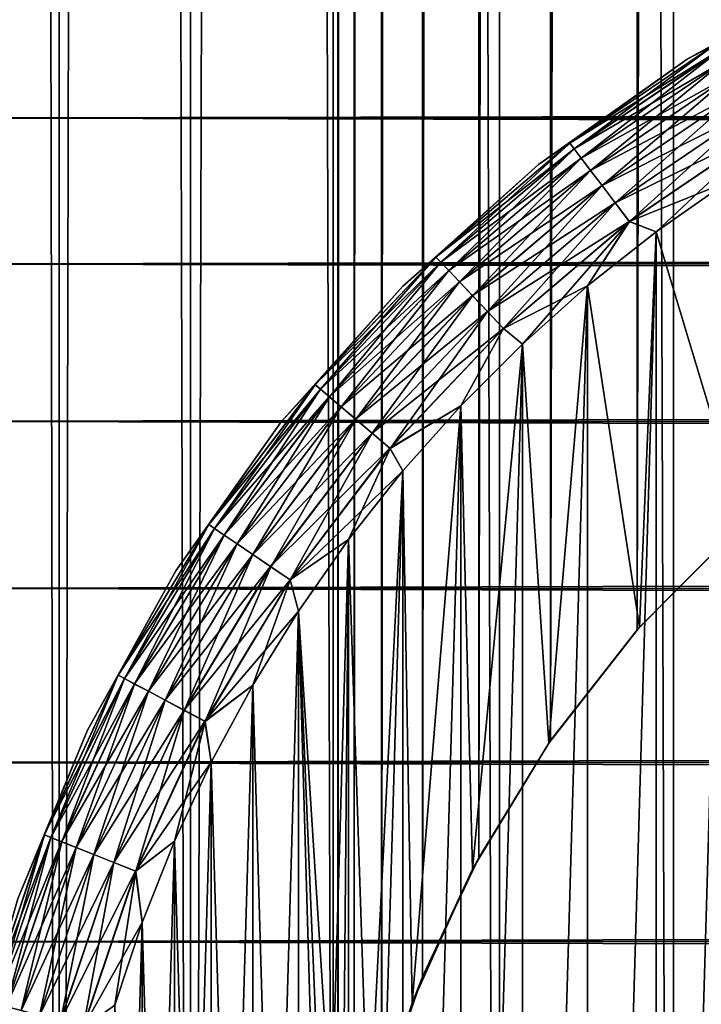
# Model space of a CAD drawing. Extents: x -265 to 265, y 0 to 427.
# Tile 39 of 256: x -262.26 to -256.8, y 23.45 to 31.32. Entities that reach past the tile are written whole.
import ezdxf

# ---------------------------------------------------------------- set-up
doc = ezdxf.new("R2010")
doc.units = 0
doc.header["$LTSCALE"] = 65.185185
for name, color, linetype in [('27', 7, 'CONTINUOUS'), ('35', 7, 'CONTINUOUS'), ('36', 7, 'CONTINUOUS'), ('43', 7, 'CONTINUOUS'), ('45', 7, 'CONTINUOUS'), ('46', 7, 'CONTINUOUS'), ('49', 7, 'CONTINUOUS'), ('53', 7, 'CONTINUOUS'), ('57', 7, 'CONTINUOUS')]:
    doc.layers.add(name, color=color, linetype=linetype)

msp = doc.modelspace()

# ---------------------------------------------------------------- linework, layer by layer
at = {"layer": '27', "color": 7, "linetype": 'CONTINUOUS'}
for points in [[(-263, 31.5922, 36.078), (-263, 30.5348, 37.0756), (263, 31.5922, 36.078), (-263, 31.5922, 36.078)], [(263, 31.5922, 36.078), (-263, 30.5348, 37.0756), (263, 30.5348, 37.0756), (263, 31.5922, 36.078)], [(-263, 30.5348, 17.9244), (-263, 31.5922, 18.922), (263, 30.5348, 17.9244), (-263, 30.5348, 17.9244)], [(263, 30.5348, 17.9244), (-263, 31.5922, 18.922), (263, 31.5922, 18.922), (263, 30.5348, 17.9244)], [(-263, 30.5348, 37.0756), (-263, 29.3689, 37.9436), (263, 30.5348, 37.0756), (-263, 30.5348, 37.0756)], [(263, 30.5348, 37.0756), (-263, 29.3689, 37.9436), (263, 29.3689, 37.9436), (263, 30.5348, 37.0756)], [(-263, 29.3689, 17.0564), (-263, 30.5348, 17.9244), (263, 29.3689, 17.0564), (-263, 29.3689, 17.0564)], [(263, 29.3689, 17.0564), (-263, 30.5348, 17.9244), (263, 30.5348, 17.9244), (263, 29.3689, 17.0564)], [(-263, 29.3689, 37.9436), (-263, 28.11, 38.6704), (263, 29.3689, 37.9436), (-263, 29.3689, 37.9436)], [(263, 29.3689, 37.9436), (-263, 28.11, 38.6704), (263, 28.11, 38.6704), (263, 29.3689, 37.9436)], [(-263, 28.11, 16.3296), (-263, 29.3689, 17.0564), (263, 28.11, 16.3296), (-263, 28.11, 16.3296)], [(263, 28.11, 16.3296), (-263, 29.3689, 17.0564), (263, 29.3689, 17.0564), (263, 28.11, 16.3296)], [(-263, 28.11, 38.6704), (-263, 26.7753, 39.2462), (263, 28.11, 38.6704), (-263, 28.11, 38.6704)], [(263, 28.11, 38.6704), (-263, 26.7753, 39.2462), (263, 26.7753, 39.2462), (263, 28.11, 38.6704)], [(-263, 26.7753, 15.7538), (-263, 28.11, 16.3296), (263, 26.7753, 15.7538), (-263, 26.7753, 15.7538)], [(263, 26.7753, 15.7538), (-263, 28.11, 16.3296), (263, 28.11, 16.3296), (263, 26.7753, 15.7538)], [(-263, 26.7753, 39.2462), (-263, 25.3827, 39.6631), (263, 26.7753, 39.2462), (-263, 26.7753, 39.2462)], [(263, 26.7753, 39.2462), (-263, 25.3827, 39.6631), (263, 25.3827, 39.6631), (263, 26.7753, 39.2462)], [(-263, 25.3827, 15.3369), (-263, 26.7753, 15.7538), (263, 25.3827, 15.3369), (-263, 25.3827, 15.3369)], [(263, 25.3827, 15.3369), (-263, 26.7753, 15.7538), (263, 26.7753, 15.7538), (263, 25.3827, 15.3369)], [(-263, 25.3827, 39.6631), (-263, 23.9512, 39.9155), (263, 25.3827, 39.6631), (-263, 25.3827, 39.6631)], [(263, 25.3827, 39.6631), (-263, 23.9512, 39.9155), (263, 23.9512, 39.9155), (263, 25.3827, 39.6631)], [(-263, 23.9512, 15.0845), (-263, 25.3827, 15.3369), (263, 23.9512, 15.0845), (-263, 23.9512, 15.0845)], [(263, 23.9512, 15.0845), (-263, 25.3827, 15.3369), (263, 25.3827, 15.3369), (263, 23.9512, 15.0845)], [(-263, 23.9512, 39.9155), (-263, 22.5, 40), (263, 23.9512, 39.9155), (-263, 23.9512, 39.9155)], [(263, 23.9512, 39.9155), (-263, 22.5, 40), (263, 22.5, 40), (263, 23.9512, 39.9155)], [(-263, 22.5, 15), (-263, 23.9512, 15.0845), (263, 22.5, 15), (-263, 22.5, 15)], [(263, 22.5, 15), (-263, 23.9512, 15.0845), (263, 23.9512, 15.0845), (263, 22.5, 15)]]:
    msp.add_3dface(points, dxfattribs=at)
at = {"layer": '35', "color": 7, "linetype": 'CONTINUOUS'}
for points in [[(-262.8529, 1, 7.7333), (-261.9414, 1, 9.0776), (-262.8529, 419, 7.7333), (-262.8529, 1, 7.7333)], [(-262.8529, 419, 7.7333), (-261.9414, 1, 9.0776), (-261.9414, 419, 9.0776), (-262.8529, 419, 7.7333)], [(-261.9414, 1, 9.0776), (-260.8899, 1, 10.3155), (-261.9414, 419, 9.0776), (-261.9414, 1, 9.0776)], [(-261.9414, 419, 9.0776), (-260.8899, 1, 10.3155), (-260.8899, 419, 10.3155), (-261.9414, 419, 9.0776)], [(-260.8899, 1, 10.3155), (-259.7108, 1, 11.4324), (-260.8899, 419, 10.3155), (-260.8899, 1, 10.3155)], [(-260.8899, 419, 10.3155), (-259.7108, 1, 11.4324), (-259.7108, 419, 11.4324), (-260.8899, 419, 10.3155)], [(-259.7108, 1, 11.4324), (-258.4178, 1, 12.4153), (-259.7108, 419, 11.4324), (-259.7108, 1, 11.4324)], [(-259.7108, 419, 11.4324), (-258.4178, 1, 12.4153), (-258.4178, 419, 12.4153), (-259.7108, 419, 11.4324)], [(-258.4178, 1, 12.4153), (-257.0261, 1, 13.2527), (-258.4178, 419, 12.4153), (-258.4178, 1, 12.4153)], [(-258.4178, 419, 12.4153), (-257.0261, 1, 13.2527), (-257.0261, 419, 13.2527), (-258.4178, 419, 12.4153)], [(-257.0261, 1, 13.2527), (-255.5521, 1, 13.9347), (-257.0261, 419, 13.2527), (-257.0261, 1, 13.2527)], [(-257.0261, 419, 13.2527), (-255.5521, 1, 13.9347), (-255.5521, 419, 13.9347), (-257.0261, 419, 13.2527)]]:
    msp.add_3dface(points, dxfattribs=at)
at = {"layer": '36', "color": 7, "linetype": 'CONTINUOUS'}
for points in [[(-261.9414, 1, -9.0776), (-262.8529, 1, -7.7333), (-261.9414, 419, -9.0776), (-261.9414, 1, -9.0776)], [(-261.9414, 419, -9.0776), (-262.8529, 1, -7.7333), (-262.8529, 419, -7.7333), (-261.9414, 419, -9.0776)], [(-260.8899, 1, -10.3155), (-261.9414, 1, -9.0776), (-260.8899, 419, -10.3155), (-260.8899, 1, -10.3155)], [(-260.8899, 419, -10.3155), (-261.9414, 1, -9.0776), (-261.9414, 419, -9.0776), (-260.8899, 419, -10.3155)], [(-260.8899, 1, -10.3155), (-260.8899, 419, -10.3155), (-259.75, 400, -11.399), (-260.8899, 1, -10.3155)], [(-260.8899, 1, -10.3155), (-259.75, 400, -11.399), (-259.75, 20, -11.399), (-260.8899, 1, -10.3155)], [(-259.75, 400, -11.399), (-259.7088, 399.1048, -11.4341), (-259.75, 20, -11.399), (-259.75, 400, -11.399)], [(-259.75, 20, -11.399), (-259.7088, 399.1048, -11.4341), (-259.7088, 20.8952, -11.4341), (-259.75, 20, -11.399)], [(-259.7088, 399.1048, -11.4341), (-259.5822, 398.199, -11.5404), (-259.7088, 20.8952, -11.4341), (-259.7088, 399.1048, -11.4341)], [(-259.7088, 20.8952, -11.4341), (-259.5822, 398.199, -11.5404), (-259.5822, 21.801, -11.5404), (-259.7088, 20.8952, -11.4341)], [(-259.5822, 398.199, -11.5404), (-259.3614, 397.275, -11.7202), (-259.5822, 21.801, -11.5404), (-259.5822, 398.199, -11.5404)], [(-259.5822, 21.801, -11.5404), (-259.3614, 397.275, -11.7202), (-259.3615, 22.725, -11.7202), (-259.5822, 21.801, -11.5404)], [(-259.3614, 397.275, -11.7202), (-259.0334, 396.3312, -11.9749), (-259.3615, 22.725, -11.7202), (-259.3614, 397.275, -11.7202)], [(-259.3615, 22.725, -11.7202), (-259.0334, 396.3312, -11.9749), (-259.0334, 23.6687, -11.9749), (-259.3615, 22.725, -11.7202)], [(-259.0334, 396.3312, -11.9749), (-258.5849, 395.3781, -12.3004), (-259.0334, 23.6687, -11.9749), (-259.0334, 396.3312, -11.9749)], [(-259.0334, 23.6687, -11.9749), (-258.5849, 395.3781, -12.3004), (-258.5849, 24.6219, -12.3004), (-259.0334, 23.6687, -11.9749)], [(-258.5849, 395.3781, -12.3004), (-258.0097, 394.4406, -12.6824), (-258.5849, 24.6219, -12.3004), (-258.5849, 395.3781, -12.3004)], [(-258.5849, 24.6219, -12.3004), (-258.0097, 394.4406, -12.6824), (-258.0097, 25.5594, -12.6824), (-258.5849, 24.6219, -12.3004)], [(-258.0097, 394.4406, -12.6824), (-257.3167, 393.5557, -13.0945), (-258.0097, 25.5594, -12.6824), (-258.0097, 394.4406, -12.6824)], [(-258.0097, 25.5594, -12.6824), (-257.3167, 393.5557, -13.0945), (-257.3167, 26.4443, -13.0945), (-258.0097, 25.5594, -12.6824)], [(-257.3167, 393.5557, -13.0945), (-256.5259, 392.756, -13.506), (-257.3167, 26.4443, -13.0945), (-257.3167, 393.5557, -13.0945)], [(-257.3167, 26.4443, -13.0945), (-256.5259, 392.756, -13.506), (-256.5259, 27.244, -13.506), (-257.3167, 26.4443, -13.0945)]]:
    msp.add_3dface(points, dxfattribs=at)
at = {"layer": '43', "color": 7, "linetype": 'CONTINUOUS'}
for points in [[(-257.3167, 26.4443, -13.0945), (-256.5259, 27.244, -13.506), (-257.298, 26.4654, -25), (-257.3167, 26.4443, -13.0945)], [(-257.298, 26.4654, -25), (-256.5259, 27.244, -13.506), (-256.4654, 27.298, -25), (-257.298, 26.4654, -25)], [(-258.0241, 25.5386, -25), (-257.3167, 26.4443, -13.0945), (-257.298, 26.4654, -25), (-258.0241, 25.5386, -25)], [(-258.0097, 25.5594, -12.6824), (-257.3167, 26.4443, -13.0945), (-258.0241, 25.5386, -25), (-258.0097, 25.5594, -12.6824)], [(-258.6332, 24.5311, -25), (-258.5849, 24.6219, -12.3004), (-258.0241, 25.5386, -25), (-258.6332, 24.5311, -25)], [(-258.5849, 24.6219, -12.3004), (-258.0097, 25.5594, -12.6824), (-258.0241, 25.5386, -25), (-258.5849, 24.6219, -12.3004)], [(-259.0334, 23.6687, -11.9749), (-258.5849, 24.6219, -12.3004), (-258.6332, 24.5311, -25), (-259.0334, 23.6687, -11.9749)], [(-259.1164, 23.4574, -25), (-259.0334, 23.6687, -11.9749), (-258.6332, 24.5311, -25), (-259.1164, 23.4574, -25)], [(-259.3615, 22.725, -11.7202), (-259.0334, 23.6687, -11.9749), (-259.1164, 23.4574, -25), (-259.3615, 22.725, -11.7202)], [(-259.4667, 22.3333, -25), (-259.3615, 22.725, -11.7202), (-259.1164, 23.4574, -25), (-259.4667, 22.3333, -25)]]:
    msp.add_3dface(points, dxfattribs=at)
at = {"layer": '45', "color": 7, "linetype": 'CONTINUOUS'}
for points in [[(-257.1659, 29.6255, -25), (-256.4654, 27.298, -25), (-256.5941, 30.0259, -25), (-257.1659, 29.6255, -25)], [(-257.7134, 29.1926, -25), (-257.298, 26.4654, -25), (-257.1659, 29.6255, -25), (-257.7134, 29.1926, -25)], [(-257.298, 26.4654, -25), (-256.4654, 27.298, -25), (-257.1659, 29.6255, -25), (-257.298, 26.4654, -25)], [(-258.2349, 28.7285, -25), (-258.0241, 25.5386, -25), (-257.7134, 29.1926, -25), (-258.2349, 28.7285, -25)], [(-258.0241, 25.5386, -25), (-257.298, 26.4654, -25), (-257.7134, 29.1926, -25), (-258.0241, 25.5386, -25)], [(-258.7285, 28.2349, -25), (-258.6332, 24.5311, -25), (-258.2349, 28.7285, -25), (-258.7285, 28.2349, -25)], [(-258.6332, 24.5311, -25), (-258.0241, 25.5386, -25), (-258.2349, 28.7285, -25), (-258.6332, 24.5311, -25)], [(-259.1925, 27.7135, -25), (-259.1164, 23.4574, -25), (-258.7285, 28.2349, -25), (-259.1925, 27.7135, -25)], [(-259.1164, 23.4574, -25), (-258.6332, 24.5311, -25), (-258.7285, 28.2349, -25), (-259.1164, 23.4574, -25)], [(-259.6255, 27.1659, -25), (-259.4667, 22.3333, -25), (-259.1925, 27.7135, -25), (-259.6255, 27.1659, -25)], [(-259.4667, 22.3333, -25), (-259.1164, 23.4574, -25), (-259.1925, 27.7135, -25), (-259.4667, 22.3333, -25)], [(-260.0258, 26.5941, -25), (-259.6789, 21.1752, -25), (-259.6255, 27.1659, -25), (-260.0258, 26.5941, -25)], [(-259.6789, 21.1752, -25), (-259.4667, 22.3333, -25), (-259.6255, 27.1659, -25), (-259.6789, 21.1752, -25)], [(-260.3923, 26, -25), (-260.0258, 13.4059, -25), (-260.0258, 26.5941, -25), (-260.3923, 26, -25)], [(-259.75, 20, -25), (-259.6789, 21.1752, -25), (-260.0258, 26.5941, -25), (-259.75, 20, -25)], [(-259.6255, 12.8341, -25), (-259.75, 20, -25), (-260.0258, 26.5941, -25), (-259.6255, 12.8341, -25)], [(-260.0258, 13.4059, -25), (-259.6255, 12.8341, -25), (-260.0258, 26.5941, -25), (-260.0258, 13.4059, -25)], [(-260.7236, 25.3856, -25), (-260.3923, 14, -25), (-260.3923, 26, -25), (-260.7236, 25.3856, -25)], [(-260.3923, 14, -25), (-260.0258, 13.4059, -25), (-260.3923, 26, -25), (-260.3923, 14, -25)], [(-261.0186, 24.753, -25), (-260.7236, 14.6144, -25), (-260.7236, 25.3856, -25), (-261.0186, 24.753, -25)], [(-260.7236, 14.6144, -25), (-260.3923, 14, -25), (-260.7236, 25.3856, -25), (-260.7236, 14.6144, -25)], [(-261.2763, 24.1043, -25), (-261.0186, 15.247, -25), (-261.0186, 24.753, -25), (-261.2763, 24.1043, -25)], [(-261.0186, 15.247, -25), (-260.7236, 14.6144, -25), (-261.0186, 24.753, -25), (-261.0186, 15.247, -25)], [(-261.4959, 23.4416, -25), (-261.2763, 15.8957, -25), (-261.2763, 24.1043, -25), (-261.4959, 23.4416, -25)], [(-261.2763, 15.8957, -25), (-261.0186, 15.247, -25), (-261.2763, 24.1043, -25), (-261.2763, 15.8957, -25)]]:
    msp.add_3dface(points, dxfattribs=at)
at = {"layer": '46', "color": 7, "linetype": 'CONTINUOUS'}
for points in [[(-257.1659, 29.6255, -75), (-256.5941, 30.0259, -75), (-257.1659, 10.3745, -75), (-257.1659, 29.6255, -75)], [(-257.1659, 10.3745, -75), (-256.5941, 30.0259, -75), (-256.5941, 9.9741, -75), (-257.1659, 10.3745, -75)], [(-257.7134, 29.1926, -75), (-257.1659, 29.6255, -75), (-257.7134, 10.8074, -75), (-257.7134, 29.1926, -75)], [(-257.7134, 10.8074, -75), (-257.1659, 29.6255, -75), (-257.1659, 10.3745, -75), (-257.7134, 10.8074, -75)], [(-258.2349, 28.7285, -75), (-257.7134, 29.1926, -75), (-258.2349, 11.2715, -75), (-258.2349, 28.7285, -75)], [(-258.2349, 11.2715, -75), (-257.7134, 29.1926, -75), (-257.7134, 10.8074, -75), (-258.2349, 11.2715, -75)], [(-258.7285, 28.2349, -75), (-258.2349, 28.7285, -75), (-258.7285, 11.7651, -75), (-258.7285, 28.2349, -75)], [(-258.7285, 11.7651, -75), (-258.2349, 28.7285, -75), (-258.2349, 11.2715, -75), (-258.7285, 11.7651, -75)], [(-259.1925, 27.7135, -75), (-258.7285, 28.2349, -75), (-259.1925, 12.2865, -75), (-259.1925, 27.7135, -75)], [(-259.1925, 12.2865, -75), (-258.7285, 28.2349, -75), (-258.7285, 11.7651, -75), (-259.1925, 12.2865, -75)], [(-259.6255, 27.1659, -75), (-259.1925, 27.7135, -75), (-259.6255, 12.8341, -75), (-259.6255, 27.1659, -75)], [(-259.6255, 12.8341, -75), (-259.1925, 27.7135, -75), (-259.1925, 12.2865, -75), (-259.6255, 12.8341, -75)], [(-260.0258, 26.5941, -75), (-259.6255, 27.1659, -75), (-260.0258, 13.4059, -75), (-260.0258, 26.5941, -75)], [(-260.0258, 13.4059, -75), (-259.6255, 27.1659, -75), (-259.6255, 12.8341, -75), (-260.0258, 13.4059, -75)], [(-260.3923, 26, -75), (-260.0258, 26.5941, -75), (-260.3923, 14, -75), (-260.3923, 26, -75)], [(-260.3923, 14, -75), (-260.0258, 26.5941, -75), (-260.0258, 13.4059, -75), (-260.3923, 14, -75)], [(-260.7236, 25.3856, -75), (-260.3923, 26, -75), (-260.7236, 14.6144, -75), (-260.7236, 25.3856, -75)], [(-260.7236, 14.6144, -75), (-260.3923, 26, -75), (-260.3923, 14, -75), (-260.7236, 14.6144, -75)], [(-261.0186, 24.753, -75), (-260.7236, 25.3856, -75), (-261.0186, 15.247, -75), (-261.0186, 24.753, -75)], [(-261.0186, 15.247, -75), (-260.7236, 25.3856, -75), (-260.7236, 14.6144, -75), (-261.0186, 15.247, -75)], [(-261.2763, 24.1043, -75), (-261.0186, 24.753, -75), (-261.2763, 15.8957, -75), (-261.2763, 24.1043, -75)], [(-261.2763, 15.8957, -75), (-261.0186, 24.753, -75), (-261.0186, 15.247, -75), (-261.2763, 15.8957, -75)], [(-261.4959, 23.4416, -75), (-261.2763, 24.1043, -75), (-261.4959, 16.5584, -75), (-261.4959, 23.4416, -75)], [(-261.4959, 16.5584, -75), (-261.2763, 24.1043, -75), (-261.2763, 15.8957, -75), (-261.4959, 16.5584, -75)]]:
    msp.add_3dface(points, dxfattribs=at)
at = {"layer": '49', "color": 7, "linetype": 'CONTINUOUS'}
for points in [[(-255.6405, 31.7126, -74), (-256.9164, 31.0074, -74), (-255.6405, 31.7126, -26), (-255.6405, 31.7126, -74)], [(-255.6405, 31.7126, -26), (-256.9164, 31.0074, -74), (-256.9164, 31.0074, -26), (-255.6405, 31.7126, -26)], [(-256.9164, 31.0074, -74), (-258.1054, 30.1638, -74), (-256.9164, 31.0074, -26), (-256.9164, 31.0074, -74)], [(-256.9164, 31.0074, -26), (-258.1054, 30.1638, -74), (-258.1054, 30.1638, -26), (-256.9164, 31.0074, -26)], [(-258.1054, 30.1638, -74), (-259.1924, 29.1924, -74), (-258.1054, 30.1638, -26), (-258.1054, 30.1638, -74)], [(-258.1054, 30.1638, -26), (-259.1924, 29.1924, -74), (-259.1924, 29.1924, -26), (-258.1054, 30.1638, -26)], [(-259.1924, 29.1924, -74), (-260.1638, 28.1054, -74), (-259.1924, 29.1924, -26), (-259.1924, 29.1924, -74)], [(-259.1924, 29.1924, -26), (-260.1638, 28.1054, -74), (-260.1638, 28.1054, -26), (-259.1924, 29.1924, -26)], [(-260.1638, 28.1054, -74), (-261.0074, 26.9164, -74), (-260.1638, 28.1054, -26), (-260.1638, 28.1054, -74)], [(-260.1638, 28.1054, -26), (-261.0074, 26.9164, -74), (-261.0074, 26.9164, -26), (-260.1638, 28.1054, -26)], [(-261.0074, 26.9164, -74), (-261.7126, 25.6405, -74), (-261.0074, 26.9164, -26), (-261.0074, 26.9164, -74)], [(-261.0074, 26.9164, -26), (-261.7126, 25.6405, -74), (-261.7126, 25.6405, -26), (-261.0074, 26.9164, -26)], [(-261.7126, 25.6405, -74), (-262.2705, 24.2936, -74), (-261.7126, 25.6405, -26), (-261.7126, 25.6405, -74)], [(-261.7126, 25.6405, -26), (-262.2705, 24.2936, -74), (-262.2705, 24.2936, -26), (-261.7126, 25.6405, -26)]]:
    msp.add_3dface(points, dxfattribs=at)
at = {"layer": '53', "color": 7, "linetype": 'CONTINUOUS'}
for points in [[(-256.9164, 31.0074, -74), (-255.6405, 31.7126, -74), (-256.6923, 31.1227, -74.1951), (-256.9164, 31.0074, -74)], [(-256.9164, 31.0074, -74), (-256.6923, 31.1227, -74.1951), (-257.8556, 30.3339, -74.1951), (-256.9164, 31.0074, -74)], [(-256.6923, 31.1227, -74.1951), (-257.8212, 30.2886, -74.3829), (-257.8556, 30.3339, -74.1951), (-256.6923, 31.1227, -74.1951)], [(-256.6629, 31.0739, -74.3829), (-257.8212, 30.2886, -74.3829), (-256.6923, 31.1227, -74.1951), (-256.6629, 31.0739, -74.3829)], [(-256.6629, 31.0739, -74.3829), (-257.7651, 30.2149, -74.5559), (-257.8212, 30.2886, -74.3829), (-256.6629, 31.0739, -74.3829)], [(-256.6152, 30.9945, -74.5559), (-257.7651, 30.2149, -74.5559), (-256.6629, 31.0739, -74.3829), (-256.6152, 30.9945, -74.5559)], [(-258.1054, 30.1638, -74), (-256.9164, 31.0074, -74), (-257.8556, 30.3339, -74.1951), (-258.1054, 30.1638, -74)], [(-256.6152, 30.9945, -74.5559), (-257.6898, 30.1157, -74.7075), (-257.7651, 30.2149, -74.5559), (-256.6152, 30.9945, -74.5559)], [(-256.551, 30.8878, -74.7075), (-257.6898, 30.1157, -74.7075), (-256.6152, 30.9945, -74.5559), (-256.551, 30.8878, -74.7075)], [(-256.551, 30.8878, -74.7075), (-257.5979, 29.9949, -74.8319), (-257.6898, 30.1157, -74.7075), (-256.551, 30.8878, -74.7075)], [(-256.4727, 30.7578, -74.8319), (-257.5979, 29.9949, -74.8319), (-256.551, 30.8878, -74.7075), (-256.4727, 30.7578, -74.8319)], [(-256.4727, 30.7578, -74.8319), (-257.4931, 29.857, -74.9243), (-257.5979, 29.9949, -74.8319), (-256.4727, 30.7578, -74.8319)], [(-256.3835, 30.6094, -74.9243), (-257.4931, 29.857, -74.9243), (-256.4727, 30.7578, -74.8319), (-256.3835, 30.6094, -74.9243)], [(-256.3835, 30.6094, -74.9243), (-257.3795, 29.7075, -74.981), (-257.4931, 29.857, -74.9243), (-256.3835, 30.6094, -74.9243)], [(-256.2866, 30.4485, -74.981), (-257.3795, 29.7075, -74.981), (-256.3835, 30.6094, -74.9243), (-256.2866, 30.4485, -74.981)], [(-256.2866, 30.4485, -74.981), (-257.1659, 29.6255, -75), (-257.3795, 29.7075, -74.981), (-256.2866, 30.4485, -74.981)], [(-256.5941, 30.0259, -75), (-257.1659, 29.6255, -75), (-256.2866, 30.4485, -74.981), (-256.5941, 30.0259, -75)], [(-258.1054, 30.1638, -74), (-257.8556, 30.3339, -74.1951), (-258.9269, 29.424, -74.1951), (-258.1054, 30.1638, -74)], [(-257.8556, 30.3339, -74.1951), (-258.8877, 29.3826, -74.3829), (-258.9269, 29.424, -74.1951), (-257.8556, 30.3339, -74.1951)], [(-257.8212, 30.2886, -74.3829), (-258.8877, 29.3826, -74.3829), (-257.8556, 30.3339, -74.1951), (-257.8212, 30.2886, -74.3829)], [(-257.8212, 30.2886, -74.3829), (-258.824, 29.3154, -74.5559), (-258.8877, 29.3826, -74.3829), (-257.8212, 30.2886, -74.3829)], [(-257.7651, 30.2149, -74.5559), (-258.824, 29.3154, -74.5559), (-257.8212, 30.2886, -74.3829), (-257.7651, 30.2149, -74.5559)], [(-259.1924, 29.1924, -74), (-258.1054, 30.1638, -74), (-258.9269, 29.424, -74.1951), (-259.1924, 29.1924, -74)], [(-257.7651, 30.2149, -74.5559), (-258.7384, 29.225, -74.7075), (-258.824, 29.3154, -74.5559), (-257.7651, 30.2149, -74.5559)], [(-257.6898, 30.1157, -74.7075), (-258.7384, 29.225, -74.7075), (-257.7651, 30.2149, -74.5559), (-257.6898, 30.1157, -74.7075)], [(-257.6898, 30.1157, -74.7075), (-258.634, 29.1148, -74.8319), (-258.7384, 29.225, -74.7075), (-257.6898, 30.1157, -74.7075)], [(-257.5979, 29.9949, -74.8319), (-258.634, 29.1148, -74.8319), (-257.6898, 30.1157, -74.7075), (-257.5979, 29.9949, -74.8319)], [(-257.5979, 29.9949, -74.8319), (-258.5149, 28.9891, -74.9243), (-258.634, 29.1148, -74.8319), (-257.5979, 29.9949, -74.8319)], [(-257.4931, 29.857, -74.9243), (-258.5149, 28.9891, -74.9243), (-257.5979, 29.9949, -74.8319), (-257.4931, 29.857, -74.9243)], [(-257.4931, 29.857, -74.9243), (-258.3858, 28.8527, -74.981), (-258.5149, 28.9891, -74.9243), (-257.4931, 29.857, -74.9243)], [(-257.3795, 29.7075, -74.981), (-258.3858, 28.8527, -74.981), (-257.4931, 29.857, -74.9243), (-257.3795, 29.7075, -74.981)], [(-257.3795, 29.7075, -74.981), (-258.2349, 28.7285, -75), (-258.3858, 28.8527, -74.981), (-257.3795, 29.7075, -74.981)], [(-257.7134, 29.1926, -75), (-258.2349, 28.7285, -75), (-257.3795, 29.7075, -74.981), (-257.7134, 29.1926, -75)], [(-257.1659, 29.6255, -75), (-257.7134, 29.1926, -75), (-257.3795, 29.7075, -74.981), (-257.1659, 29.6255, -75)], [(-259.1924, 29.1924, -74), (-258.9269, 29.424, -74.1951), (-259.8935, 28.4036, -74.1951), (-259.1924, 29.1924, -74)], [(-258.9269, 29.424, -74.1951), (-259.85, 28.3667, -74.3829), (-259.8935, 28.4036, -74.1951), (-258.9269, 29.424, -74.1951)], [(-258.8877, 29.3826, -74.3829), (-259.85, 28.3667, -74.3829), (-258.9269, 29.424, -74.1951), (-258.8877, 29.3826, -74.3829)], [(-258.8877, 29.3826, -74.3829), (-259.7795, 28.3068, -74.5559), (-259.85, 28.3667, -74.3829), (-258.8877, 29.3826, -74.3829)], [(-258.824, 29.3154, -74.5559), (-259.7795, 28.3068, -74.5559), (-258.8877, 29.3826, -74.3829), (-258.824, 29.3154, -74.5559)], [(-258.824, 29.3154, -74.5559), (-259.6846, 28.2261, -74.7075), (-259.7795, 28.3068, -74.5559), (-258.824, 29.3154, -74.5559)], [(-258.7384, 29.225, -74.7075), (-259.6846, 28.2261, -74.7075), (-258.824, 29.3154, -74.5559), (-258.7384, 29.225, -74.7075)], [(-258.7384, 29.225, -74.7075), (-259.5689, 28.1279, -74.8319), (-259.6846, 28.2261, -74.7075), (-258.7384, 29.225, -74.7075)], [(-258.634, 29.1148, -74.8319), (-259.5689, 28.1279, -74.8319), (-258.7384, 29.225, -74.7075), (-258.634, 29.1148, -74.8319)], [(-260.1638, 28.1054, -74), (-259.1924, 29.1924, -74), (-259.8935, 28.4036, -74.1951), (-260.1638, 28.1054, -74)], [(-258.634, 29.1148, -74.8319), (-259.4369, 28.0158, -74.9243), (-259.5689, 28.1279, -74.8319), (-258.634, 29.1148, -74.8319)], [(-258.5149, 28.9891, -74.9243), (-259.4369, 28.0158, -74.9243), (-258.634, 29.1148, -74.8319), (-258.5149, 28.9891, -74.9243)], [(-258.5149, 28.9891, -74.9243), (-259.2938, 27.8942, -74.981), (-259.4369, 28.0158, -74.9243), (-258.5149, 28.9891, -74.9243)], [(-258.3858, 28.8527, -74.981), (-259.2938, 27.8942, -74.981), (-258.5149, 28.9891, -74.9243), (-258.3858, 28.8527, -74.981)], [(-258.3858, 28.8527, -74.981), (-258.7285, 28.2349, -75), (-259.2938, 27.8942, -74.981), (-258.3858, 28.8527, -74.981)], [(-258.2349, 28.7285, -75), (-258.7285, 28.2349, -75), (-258.3858, 28.8527, -74.981), (-258.2349, 28.7285, -75)], [(-260.1638, 28.1054, -74), (-259.8935, 28.4036, -74.1951), (-260.7441, 27.2846, -74.1951), (-260.1638, 28.1054, -74)], [(-259.8935, 28.4036, -74.1951), (-260.6969, 27.2527, -74.3829), (-260.7441, 27.2846, -74.1951), (-259.8935, 28.4036, -74.1951)], [(-259.85, 28.3667, -74.3829), (-260.6969, 27.2527, -74.3829), (-259.8935, 28.4036, -74.1951), (-259.85, 28.3667, -74.3829)], [(-259.85, 28.3667, -74.3829), (-260.6203, 27.2007, -74.5559), (-260.6969, 27.2527, -74.3829), (-259.85, 28.3667, -74.3829)], [(-259.7795, 28.3068, -74.5559), (-260.6203, 27.2007, -74.5559), (-259.85, 28.3667, -74.3829), (-259.7795, 28.3068, -74.5559)], [(-259.7795, 28.3068, -74.5559), (-260.5172, 27.1308, -74.7075), (-260.6203, 27.2007, -74.5559), (-259.7795, 28.3068, -74.5559)], [(-259.6846, 28.2261, -74.7075), (-260.5172, 27.1308, -74.7075), (-259.7795, 28.3068, -74.5559), (-259.6846, 28.2261, -74.7075)], [(-259.6846, 28.2261, -74.7075), (-260.3916, 27.0457, -74.8319), (-260.5172, 27.1308, -74.7075), (-259.6846, 28.2261, -74.7075)], [(-259.5689, 28.1279, -74.8319), (-260.3916, 27.0457, -74.8319), (-259.6846, 28.2261, -74.7075), (-259.5689, 28.1279, -74.8319)], [(-258.7285, 28.2349, -75), (-259.1925, 27.7135, -75), (-259.2938, 27.8942, -74.981), (-258.7285, 28.2349, -75)], [(-261.0074, 26.9164, -74), (-260.1638, 28.1054, -74), (-260.7441, 27.2846, -74.1951), (-261.0074, 26.9164, -74)], [(-259.5689, 28.1279, -74.8319), (-260.2483, 26.9485, -74.9243), (-260.3916, 27.0457, -74.8319), (-259.5689, 28.1279, -74.8319)], [(-259.4369, 28.0158, -74.9243), (-260.2483, 26.9485, -74.9243), (-259.5689, 28.1279, -74.8319), (-259.4369, 28.0158, -74.9243)], [(-259.4369, 28.0158, -74.9243), (-260.0928, 26.8431, -74.981), (-260.2483, 26.9485, -74.9243), (-259.4369, 28.0158, -74.9243)], [(-259.2938, 27.8942, -74.981), (-260.0928, 26.8431, -74.981), (-259.4369, 28.0158, -74.9243), (-259.2938, 27.8942, -74.981)], [(-259.2938, 27.8942, -74.981), (-259.6255, 27.1659, -75), (-260.0928, 26.8431, -74.981), (-259.2938, 27.8942, -74.981)], [(-259.1925, 27.7135, -75), (-259.6255, 27.1659, -75), (-259.2938, 27.8942, -74.981), (-259.1925, 27.7135, -75)], [(-261.0074, 26.9164, -74), (-260.7441, 27.2846, -74.1951), (-261.4687, 26.0803, -74.1951), (-261.0074, 26.9164, -74)], [(-260.7441, 27.2846, -74.1951), (-261.4183, 26.0536, -74.3829), (-261.4687, 26.0803, -74.1951), (-260.7441, 27.2846, -74.1951)], [(-260.6969, 27.2527, -74.3829), (-261.4183, 26.0536, -74.3829), (-260.7441, 27.2846, -74.1951), (-260.6969, 27.2527, -74.3829)], [(-260.6969, 27.2527, -74.3829), (-261.3366, 26.0103, -74.5559), (-261.4183, 26.0536, -74.3829), (-260.6969, 27.2527, -74.3829)], [(-260.6203, 27.2007, -74.5559), (-261.3366, 26.0103, -74.5559), (-260.6969, 27.2527, -74.3829), (-260.6203, 27.2007, -74.5559)], [(-260.6203, 27.2007, -74.5559), (-261.2265, 25.9519, -74.7075), (-261.3366, 26.0103, -74.5559), (-260.6203, 27.2007, -74.5559)], [(-260.5172, 27.1308, -74.7075), (-261.2265, 25.9519, -74.7075), (-260.6203, 27.2007, -74.5559), (-260.5172, 27.1308, -74.7075)], [(-259.6255, 27.1659, -75), (-260.0258, 26.5941, -75), (-260.0928, 26.8431, -74.981), (-259.6255, 27.1659, -75)], [(-260.5172, 27.1308, -74.7075), (-261.0924, 25.8808, -74.8319), (-261.2265, 25.9519, -74.7075), (-260.5172, 27.1308, -74.7075)], [(-260.3916, 27.0457, -74.8319), (-261.0924, 25.8808, -74.8319), (-260.5172, 27.1308, -74.7075), (-260.3916, 27.0457, -74.8319)], [(-260.3916, 27.0457, -74.8319), (-260.9394, 25.7997, -74.9243), (-261.0924, 25.8808, -74.8319), (-260.3916, 27.0457, -74.8319)], [(-260.2483, 26.9485, -74.9243), (-260.9394, 25.7997, -74.9243), (-260.3916, 27.0457, -74.8319), (-260.2483, 26.9485, -74.9243)], [(-260.2483, 26.9485, -74.9243), (-260.7735, 25.7117, -74.981), (-260.9394, 25.7997, -74.9243), (-260.2483, 26.9485, -74.9243)], [(-260.0928, 26.8431, -74.981), (-260.7735, 25.7117, -74.981), (-260.2483, 26.9485, -74.9243), (-260.0928, 26.8431, -74.981)], [(-261.7126, 25.6405, -74), (-261.0074, 26.9164, -74), (-261.4687, 26.0803, -74.1951), (-261.7126, 25.6405, -74)], [(-260.0928, 26.8431, -74.981), (-260.3923, 26, -75), (-260.7735, 25.7117, -74.981), (-260.0928, 26.8431, -74.981)], [(-260.0258, 26.5941, -75), (-260.3923, 26, -75), (-260.0928, 26.8431, -74.981), (-260.0258, 26.5941, -75)], [(-261.7126, 25.6405, -74), (-261.4687, 26.0803, -74.1951), (-262.0588, 24.8047, -74.1951), (-261.7126, 25.6405, -74)], [(-261.4687, 26.0803, -74.1951), (-262.0059, 24.7836, -74.3829), (-262.0588, 24.8047, -74.1951), (-261.4687, 26.0803, -74.1951)], [(-261.4183, 26.0536, -74.3829), (-262.0059, 24.7836, -74.3829), (-261.4687, 26.0803, -74.1951), (-261.4183, 26.0536, -74.3829)], [(-261.4183, 26.0536, -74.3829), (-261.9199, 24.7493, -74.5559), (-262.0059, 24.7836, -74.3829), (-261.4183, 26.0536, -74.3829)], [(-261.3366, 26.0103, -74.5559), (-261.9199, 24.7493, -74.5559), (-261.4183, 26.0536, -74.3829), (-261.3366, 26.0103, -74.5559)], [(-261.3366, 26.0103, -74.5559), (-261.8042, 24.7032, -74.7075), (-261.9199, 24.7493, -74.5559), (-261.3366, 26.0103, -74.5559)], [(-261.2265, 25.9519, -74.7075), (-261.8042, 24.7032, -74.7075), (-261.3366, 26.0103, -74.5559), (-261.2265, 25.9519, -74.7075)], [(-260.3923, 26, -75), (-260.7236, 25.3856, -75), (-260.7735, 25.7117, -74.981), (-260.3923, 26, -75)], [(-261.2265, 25.9519, -74.7075), (-261.6632, 24.6471, -74.8319), (-261.8042, 24.7032, -74.7075), (-261.2265, 25.9519, -74.7075)], [(-261.0924, 25.8808, -74.8319), (-261.6632, 24.6471, -74.8319), (-261.2265, 25.9519, -74.7075), (-261.0924, 25.8808, -74.8319)], [(-261.0924, 25.8808, -74.8319), (-261.5024, 24.583, -74.9243), (-261.6632, 24.6471, -74.8319), (-261.0924, 25.8808, -74.8319)], [(-260.9394, 25.7997, -74.9243), (-261.5024, 24.583, -74.9243), (-261.0924, 25.8808, -74.8319), (-260.9394, 25.7997, -74.9243)], [(-260.9394, 25.7997, -74.9243), (-261.3279, 24.5134, -74.981), (-261.5024, 24.583, -74.9243), (-260.9394, 25.7997, -74.9243)], [(-260.7735, 25.7117, -74.981), (-261.3279, 24.5134, -74.981), (-260.9394, 25.7997, -74.9243), (-260.7735, 25.7117, -74.981)], [(-260.7735, 25.7117, -74.981), (-261.0186, 24.753, -75), (-261.3279, 24.5134, -74.981), (-260.7735, 25.7117, -74.981)], [(-260.7236, 25.3856, -75), (-261.0186, 24.753, -75), (-260.7735, 25.7117, -74.981), (-260.7236, 25.3856, -75)], [(-262.2705, 24.2936, -74), (-261.7126, 25.6405, -74), (-262.0588, 24.8047, -74.1951), (-262.2705, 24.2936, -74)], [(-262.2705, 24.2936, -74), (-262.0588, 24.8047, -74.1951), (-262.5076, 23.4727, -74.1951), (-262.2705, 24.2936, -74)], [(-262.0588, 24.8047, -74.1951), (-262.4527, 23.4575, -74.3829), (-262.5076, 23.4727, -74.1951), (-262.0588, 24.8047, -74.1951)], [(-262.0059, 24.7836, -74.3829), (-262.4527, 23.4575, -74.3829), (-262.0588, 24.8047, -74.1951), (-262.0059, 24.7836, -74.3829)], [(-262.0059, 24.7836, -74.3829), (-262.3636, 23.4327, -74.5559), (-262.4527, 23.4575, -74.3829), (-262.0059, 24.7836, -74.3829)], [(-261.9199, 24.7493, -74.5559), (-262.3636, 23.4327, -74.5559), (-262.0059, 24.7836, -74.3829), (-261.9199, 24.7493, -74.5559)], [(-261.9199, 24.7493, -74.5559), (-262.2435, 23.3994, -74.7075), (-262.3636, 23.4327, -74.5559), (-261.9199, 24.7493, -74.5559)], [(-261.8042, 24.7032, -74.7075), (-262.2435, 23.3994, -74.7075), (-261.9199, 24.7493, -74.5559), (-261.8042, 24.7032, -74.7075)], [(-261.0186, 24.753, -75), (-261.2763, 24.1043, -75), (-261.3279, 24.5134, -74.981), (-261.0186, 24.753, -75)], [(-261.8042, 24.7032, -74.7075), (-262.0973, 23.3588, -74.8319), (-262.2435, 23.3994, -74.7075), (-261.8042, 24.7032, -74.7075)], [(-261.6632, 24.6471, -74.8319), (-262.0973, 23.3588, -74.8319), (-261.8042, 24.7032, -74.7075), (-261.6632, 24.6471, -74.8319)], [(-261.6632, 24.6471, -74.8319), (-261.9305, 23.3125, -74.9243), (-262.0973, 23.3588, -74.8319), (-261.6632, 24.6471, -74.8319)], [(-261.5024, 24.583, -74.9243), (-261.9305, 23.3125, -74.9243), (-261.6632, 24.6471, -74.8319), (-261.5024, 24.583, -74.9243)], [(-261.5024, 24.583, -74.9243), (-261.7495, 23.2622, -74.981), (-261.9305, 23.3125, -74.9243), (-261.5024, 24.583, -74.9243)], [(-261.3279, 24.5134, -74.981), (-261.7495, 23.2622, -74.981), (-261.5024, 24.583, -74.9243), (-261.3279, 24.5134, -74.981)], [(-261.3279, 24.5134, -74.981), (-261.4959, 23.4416, -75), (-261.7495, 23.2622, -74.981), (-261.3279, 24.5134, -74.981)], [(-261.2763, 24.1043, -75), (-261.4959, 23.4416, -75), (-261.3279, 24.5134, -74.981), (-261.2763, 24.1043, -75)]]:
    msp.add_3dface(points, dxfattribs=at)
at = {"layer": '57', "color": 7, "linetype": 'CONTINUOUS'}
for points in [[(-255.6405, 31.7126, -26), (-256.9164, 31.0074, -26), (-256.6924, 31.1229, -25.8061), (-255.6405, 31.7126, -26)], [(-256.9164, 31.0074, -26), (-257.8558, 30.3341, -25.8061), (-256.6924, 31.1229, -25.8061), (-256.9164, 31.0074, -26)], [(-257.8558, 30.3341, -25.8061), (-256.6631, 31.0742, -25.6182), (-256.6924, 31.1229, -25.8061), (-257.8558, 30.3341, -25.8061)], [(-257.8214, 30.2889, -25.6182), (-256.6631, 31.0742, -25.6182), (-257.8558, 30.3341, -25.8061), (-257.8214, 30.2889, -25.6182)], [(-257.8214, 30.2889, -25.6182), (-256.6155, 30.9951, -25.4451), (-256.6631, 31.0742, -25.6182), (-257.8214, 30.2889, -25.6182)], [(-256.9164, 31.0074, -26), (-258.1054, 30.1638, -26), (-257.8558, 30.3341, -25.8061), (-256.9164, 31.0074, -26)], [(-257.7655, 30.2154, -25.4451), (-256.6155, 30.9951, -25.4451), (-257.8214, 30.2889, -25.6182), (-257.7655, 30.2154, -25.4451)], [(-257.7655, 30.2154, -25.4451), (-256.5514, 30.8885, -25.2933), (-256.6155, 30.9951, -25.4451), (-257.7655, 30.2154, -25.4451)], [(-257.6903, 30.1164, -25.2933), (-256.5514, 30.8885, -25.2933), (-257.7655, 30.2154, -25.4451), (-257.6903, 30.1164, -25.2933)], [(-257.6903, 30.1164, -25.2933), (-256.4732, 30.7586, -25.1687), (-256.5514, 30.8885, -25.2933), (-257.6903, 30.1164, -25.2933)], [(-257.5985, 29.9957, -25.1687), (-256.4732, 30.7586, -25.1687), (-257.6903, 30.1164, -25.2933), (-257.5985, 29.9957, -25.1687)], [(-257.5985, 29.9957, -25.1687), (-256.384, 30.6103, -25.0762), (-256.4732, 30.7586, -25.1687), (-257.5985, 29.9957, -25.1687)], [(-257.4938, 29.8579, -25.0762), (-256.384, 30.6103, -25.0762), (-257.5985, 29.9957, -25.1687), (-257.4938, 29.8579, -25.0762)], [(-257.4938, 29.8579, -25.0762), (-256.2872, 30.4495, -25.0192), (-256.384, 30.6103, -25.0762), (-257.4938, 29.8579, -25.0762)], [(-257.3802, 29.7084, -25.0192), (-256.2872, 30.4495, -25.0192), (-257.4938, 29.8579, -25.0762), (-257.3802, 29.7084, -25.0192)], [(-257.3802, 29.7084, -25.0192), (-256.5941, 30.0259, -25), (-256.2872, 30.4495, -25.0192), (-257.3802, 29.7084, -25.0192)], [(-258.1054, 30.1638, -26), (-258.927, 29.4242, -25.8061), (-257.8558, 30.3341, -25.8061), (-258.1054, 30.1638, -26)], [(-258.927, 29.4242, -25.8061), (-257.8214, 30.2889, -25.6182), (-257.8558, 30.3341, -25.8061), (-258.927, 29.4242, -25.8061)], [(-258.888, 29.383, -25.6182), (-257.8214, 30.2889, -25.6182), (-258.927, 29.4242, -25.8061), (-258.888, 29.383, -25.6182)], [(-258.888, 29.383, -25.6182), (-257.7655, 30.2154, -25.4451), (-257.8214, 30.2889, -25.6182), (-258.888, 29.383, -25.6182)], [(-258.1054, 30.1638, -26), (-259.1924, 29.1924, -26), (-258.927, 29.4242, -25.8061), (-258.1054, 30.1638, -26)], [(-258.8245, 29.3159, -25.4451), (-257.7655, 30.2154, -25.4451), (-258.888, 29.383, -25.6182), (-258.8245, 29.3159, -25.4451)], [(-258.8245, 29.3159, -25.4451), (-257.6903, 30.1164, -25.2933), (-257.7655, 30.2154, -25.4451), (-258.8245, 29.3159, -25.4451)], [(-258.739, 29.2256, -25.2933), (-257.6903, 30.1164, -25.2933), (-258.8245, 29.3159, -25.4451), (-258.739, 29.2256, -25.2933)], [(-258.739, 29.2256, -25.2933), (-257.5985, 29.9957, -25.1687), (-257.6903, 30.1164, -25.2933), (-258.739, 29.2256, -25.2933)], [(-258.6347, 29.1155, -25.1687), (-257.5985, 29.9957, -25.1687), (-258.739, 29.2256, -25.2933), (-258.6347, 29.1155, -25.1687)], [(-258.6347, 29.1155, -25.1687), (-257.4938, 29.8579, -25.0762), (-257.5985, 29.9957, -25.1687), (-258.6347, 29.1155, -25.1687)], [(-257.1659, 29.6255, -25), (-256.5941, 30.0259, -25), (-257.3802, 29.7084, -25.0192), (-257.1659, 29.6255, -25)], [(-258.5157, 28.9899, -25.0762), (-257.4938, 29.8579, -25.0762), (-258.6347, 29.1155, -25.1687), (-258.5157, 28.9899, -25.0762)], [(-258.5157, 28.9899, -25.0762), (-257.3802, 29.7084, -25.0192), (-257.4938, 29.8579, -25.0762), (-258.5157, 28.9899, -25.0762)], [(-258.3866, 28.8536, -25.0192), (-257.3802, 29.7084, -25.0192), (-258.5157, 28.9899, -25.0762), (-258.3866, 28.8536, -25.0192)], [(-258.3866, 28.8536, -25.0192), (-257.7134, 29.1926, -25), (-257.3802, 29.7084, -25.0192), (-258.3866, 28.8536, -25.0192)], [(-257.7134, 29.1926, -25), (-257.1659, 29.6255, -25), (-257.3802, 29.7084, -25.0192), (-257.7134, 29.1926, -25)], [(-259.1924, 29.1924, -26), (-259.8936, 28.4037, -25.8061), (-258.927, 29.4242, -25.8061), (-259.1924, 29.1924, -26)], [(-259.8936, 28.4037, -25.8061), (-258.888, 29.383, -25.6182), (-258.927, 29.4242, -25.8061), (-259.8936, 28.4037, -25.8061)], [(-259.8504, 28.367, -25.6182), (-258.888, 29.383, -25.6182), (-259.8936, 28.4037, -25.8061), (-259.8504, 28.367, -25.6182)], [(-259.8504, 28.367, -25.6182), (-258.8245, 29.3159, -25.4451), (-258.888, 29.383, -25.6182), (-259.8504, 28.367, -25.6182)], [(-259.78, 28.3072, -25.4451), (-258.8245, 29.3159, -25.4451), (-259.8504, 28.367, -25.6182), (-259.78, 28.3072, -25.4451)], [(-259.78, 28.3072, -25.4451), (-258.739, 29.2256, -25.2933), (-258.8245, 29.3159, -25.4451), (-259.78, 28.3072, -25.4451)], [(-259.6852, 28.2267, -25.2933), (-258.739, 29.2256, -25.2933), (-259.78, 28.3072, -25.4451), (-259.6852, 28.2267, -25.2933)], [(-259.6852, 28.2267, -25.2933), (-258.6347, 29.1155, -25.1687), (-258.739, 29.2256, -25.2933), (-259.6852, 28.2267, -25.2933)], [(-259.1924, 29.1924, -26), (-260.1638, 28.1054, -26), (-259.8936, 28.4037, -25.8061), (-259.1924, 29.1924, -26)], [(-258.2349, 28.7285, -25), (-257.7134, 29.1926, -25), (-258.3866, 28.8536, -25.0192), (-258.2349, 28.7285, -25)], [(-259.5696, 28.1285, -25.1687), (-258.6347, 29.1155, -25.1687), (-259.6852, 28.2267, -25.2933), (-259.5696, 28.1285, -25.1687)], [(-259.5696, 28.1285, -25.1687), (-258.5157, 28.9899, -25.0762), (-258.6347, 29.1155, -25.1687), (-259.5696, 28.1285, -25.1687)], [(-259.4377, 28.0165, -25.0762), (-258.5157, 28.9899, -25.0762), (-259.5696, 28.1285, -25.1687), (-259.4377, 28.0165, -25.0762)], [(-259.4377, 28.0165, -25.0762), (-258.3866, 28.8536, -25.0192), (-258.5157, 28.9899, -25.0762), (-259.4377, 28.0165, -25.0762)], [(-259.2946, 27.8949, -25.0192), (-258.3866, 28.8536, -25.0192), (-259.4377, 28.0165, -25.0762), (-259.2946, 27.8949, -25.0192)], [(-259.2946, 27.8949, -25.0192), (-258.7285, 28.2349, -25), (-258.3866, 28.8536, -25.0192), (-259.2946, 27.8949, -25.0192)], [(-258.7285, 28.2349, -25), (-258.2349, 28.7285, -25), (-258.3866, 28.8536, -25.0192), (-258.7285, 28.2349, -25)], [(-260.1638, 28.1054, -26), (-260.7442, 27.2848, -25.8061), (-259.8936, 28.4037, -25.8061), (-260.1638, 28.1054, -26)], [(-260.7442, 27.2848, -25.8061), (-259.8504, 28.367, -25.6182), (-259.8936, 28.4037, -25.8061), (-260.7442, 27.2848, -25.8061)], [(-260.6973, 27.2529, -25.6182), (-259.8504, 28.367, -25.6182), (-260.7442, 27.2848, -25.8061), (-260.6973, 27.2529, -25.6182)], [(-260.6973, 27.2529, -25.6182), (-259.78, 28.3072, -25.4451), (-259.8504, 28.367, -25.6182), (-260.6973, 27.2529, -25.6182)], [(-260.6208, 27.2011, -25.4451), (-259.78, 28.3072, -25.4451), (-260.6973, 27.2529, -25.6182), (-260.6208, 27.2011, -25.4451)], [(-260.6208, 27.2011, -25.4451), (-259.6852, 28.2267, -25.2933), (-259.78, 28.3072, -25.4451), (-260.6208, 27.2011, -25.4451)], [(-260.5179, 27.1313, -25.2933), (-259.6852, 28.2267, -25.2933), (-260.6208, 27.2011, -25.4451), (-260.5179, 27.1313, -25.2933)], [(-260.5179, 27.1313, -25.2933), (-259.5696, 28.1285, -25.1687), (-259.6852, 28.2267, -25.2933), (-260.5179, 27.1313, -25.2933)], [(-259.1925, 27.7135, -25), (-258.7285, 28.2349, -25), (-259.2946, 27.8949, -25.0192), (-259.1925, 27.7135, -25)], [(-260.1638, 28.1054, -26), (-261.0074, 26.9164, -26), (-260.7442, 27.2848, -25.8061), (-260.1638, 28.1054, -26)], [(-260.3924, 27.0462, -25.1687), (-259.5696, 28.1285, -25.1687), (-260.5179, 27.1313, -25.2933), (-260.3924, 27.0462, -25.1687)], [(-260.3924, 27.0462, -25.1687), (-259.4377, 28.0165, -25.0762), (-259.5696, 28.1285, -25.1687), (-260.3924, 27.0462, -25.1687)], [(-260.2492, 26.9491, -25.0762), (-259.4377, 28.0165, -25.0762), (-260.3924, 27.0462, -25.1687), (-260.2492, 26.9491, -25.0762)], [(-260.2492, 26.9491, -25.0762), (-259.2946, 27.8949, -25.0192), (-259.4377, 28.0165, -25.0762), (-260.2492, 26.9491, -25.0762)], [(-260.0937, 26.8437, -25.0192), (-259.2946, 27.8949, -25.0192), (-260.2492, 26.9491, -25.0762), (-260.0937, 26.8437, -25.0192)], [(-260.0937, 26.8437, -25.0192), (-259.1925, 27.7135, -25), (-259.2946, 27.8949, -25.0192), (-260.0937, 26.8437, -25.0192)], [(-259.6255, 27.1659, -25), (-259.1925, 27.7135, -25), (-260.0937, 26.8437, -25.0192), (-259.6255, 27.1659, -25)], [(-261.0074, 26.9164, -26), (-261.4689, 26.0804, -25.8061), (-260.7442, 27.2848, -25.8061), (-261.0074, 26.9164, -26)], [(-261.4689, 26.0804, -25.8061), (-260.6973, 27.2529, -25.6182), (-260.7442, 27.2848, -25.8061), (-261.4689, 26.0804, -25.8061)], [(-261.4187, 26.0538, -25.6182), (-260.6973, 27.2529, -25.6182), (-261.4689, 26.0804, -25.8061), (-261.4187, 26.0538, -25.6182)], [(-261.4187, 26.0538, -25.6182), (-260.6208, 27.2011, -25.4451), (-260.6973, 27.2529, -25.6182), (-261.4187, 26.0538, -25.6182)], [(-261.3371, 26.0106, -25.4451), (-260.6208, 27.2011, -25.4451), (-261.4187, 26.0538, -25.6182), (-261.3371, 26.0106, -25.4451)], [(-261.3371, 26.0106, -25.4451), (-260.5179, 27.1313, -25.2933), (-260.6208, 27.2011, -25.4451), (-261.3371, 26.0106, -25.4451)], [(-260.0258, 26.5941, -25), (-259.6255, 27.1659, -25), (-260.0937, 26.8437, -25.0192), (-260.0258, 26.5941, -25)], [(-261.2272, 25.9523, -25.2933), (-260.5179, 27.1313, -25.2933), (-261.3371, 26.0106, -25.4451), (-261.2272, 25.9523, -25.2933)], [(-261.2272, 25.9523, -25.2933), (-260.3924, 27.0462, -25.1687), (-260.5179, 27.1313, -25.2933), (-261.2272, 25.9523, -25.2933)], [(-261.0933, 25.8813, -25.1687), (-260.3924, 27.0462, -25.1687), (-261.2272, 25.9523, -25.2933), (-261.0933, 25.8813, -25.1687)], [(-261.0933, 25.8813, -25.1687), (-260.2492, 26.9491, -25.0762), (-260.3924, 27.0462, -25.1687), (-261.0933, 25.8813, -25.1687)], [(-260.9404, 25.8002, -25.0762), (-260.2492, 26.9491, -25.0762), (-261.0933, 25.8813, -25.1687), (-260.9404, 25.8002, -25.0762)], [(-260.9404, 25.8002, -25.0762), (-260.0937, 26.8437, -25.0192), (-260.2492, 26.9491, -25.0762), (-260.9404, 25.8002, -25.0762)], [(-261.0074, 26.9164, -26), (-261.7126, 25.6405, -26), (-261.4689, 26.0804, -25.8061), (-261.0074, 26.9164, -26)], [(-260.7745, 25.7123, -25.0192), (-260.0937, 26.8437, -25.0192), (-260.9404, 25.8002, -25.0762), (-260.7745, 25.7123, -25.0192)], [(-260.7745, 25.7123, -25.0192), (-260.0258, 26.5941, -25), (-260.0937, 26.8437, -25.0192), (-260.7745, 25.7123, -25.0192)], [(-260.3923, 26, -25), (-260.0258, 26.5941, -25), (-260.7745, 25.7123, -25.0192), (-260.3923, 26, -25)], [(-261.7126, 25.6405, -26), (-262.0591, 24.8048, -25.8061), (-261.4689, 26.0804, -25.8061), (-261.7126, 25.6405, -26)], [(-262.0591, 24.8048, -25.8061), (-261.4187, 26.0538, -25.6182), (-261.4689, 26.0804, -25.8061), (-262.0591, 24.8048, -25.8061)], [(-262.0063, 24.7838, -25.6182), (-261.4187, 26.0538, -25.6182), (-262.0591, 24.8048, -25.8061), (-262.0063, 24.7838, -25.6182)], [(-262.0063, 24.7838, -25.6182), (-261.3371, 26.0106, -25.4451), (-261.4187, 26.0538, -25.6182), (-262.0063, 24.7838, -25.6182)], [(-261.9205, 24.7496, -25.4451), (-261.3371, 26.0106, -25.4451), (-262.0063, 24.7838, -25.6182), (-261.9205, 24.7496, -25.4451)], [(-261.9205, 24.7496, -25.4451), (-261.2272, 25.9523, -25.2933), (-261.3371, 26.0106, -25.4451), (-261.9205, 24.7496, -25.4451)], [(-260.7236, 25.3856, -25), (-260.3923, 26, -25), (-260.7745, 25.7123, -25.0192), (-260.7236, 25.3856, -25)], [(-261.805, 24.7035, -25.2933), (-261.2272, 25.9523, -25.2933), (-261.9205, 24.7496, -25.4451), (-261.805, 24.7035, -25.2933)], [(-261.805, 24.7035, -25.2933), (-261.0933, 25.8813, -25.1687), (-261.2272, 25.9523, -25.2933), (-261.805, 24.7035, -25.2933)], [(-261.6641, 24.6474, -25.1687), (-261.0933, 25.8813, -25.1687), (-261.805, 24.7035, -25.2933), (-261.6641, 24.6474, -25.1687)], [(-261.6641, 24.6474, -25.1687), (-260.9404, 25.8002, -25.0762), (-261.0933, 25.8813, -25.1687), (-261.6641, 24.6474, -25.1687)], [(-261.5034, 24.5834, -25.0762), (-260.9404, 25.8002, -25.0762), (-261.6641, 24.6474, -25.1687), (-261.5034, 24.5834, -25.0762)], [(-261.5034, 24.5834, -25.0762), (-260.7745, 25.7123, -25.0192), (-260.9404, 25.8002, -25.0762), (-261.5034, 24.5834, -25.0762)], [(-261.329, 24.5139, -25.0192), (-260.7745, 25.7123, -25.0192), (-261.5034, 24.5834, -25.0762), (-261.329, 24.5139, -25.0192)], [(-261.329, 24.5139, -25.0192), (-260.7236, 25.3856, -25), (-260.7745, 25.7123, -25.0192), (-261.329, 24.5139, -25.0192)], [(-261.7126, 25.6405, -26), (-262.2705, 24.2936, -26), (-262.0591, 24.8048, -25.8061), (-261.7126, 25.6405, -26)], [(-261.0186, 24.753, -25), (-260.7236, 25.3856, -25), (-261.329, 24.5139, -25.0192), (-261.0186, 24.753, -25)], [(-262.2705, 24.2936, -26), (-262.5079, 23.4728, -25.8061), (-262.0591, 24.8048, -25.8061), (-262.2705, 24.2936, -26)], [(-262.5079, 23.4728, -25.8061), (-262.0063, 24.7838, -25.6182), (-262.0591, 24.8048, -25.8061), (-262.5079, 23.4728, -25.8061)], [(-262.4532, 23.4576, -25.6182), (-262.0063, 24.7838, -25.6182), (-262.5079, 23.4728, -25.8061), (-262.4532, 23.4576, -25.6182)], [(-262.4532, 23.4576, -25.6182), (-261.9205, 24.7496, -25.4451), (-262.0063, 24.7838, -25.6182), (-262.4532, 23.4576, -25.6182)], [(-262.3642, 23.4329, -25.4451), (-261.9205, 24.7496, -25.4451), (-262.4532, 23.4576, -25.6182), (-262.3642, 23.4329, -25.4451)], [(-262.3642, 23.4329, -25.4451), (-261.805, 24.7035, -25.2933), (-261.9205, 24.7496, -25.4451), (-262.3642, 23.4329, -25.4451)], [(-261.2763, 24.1043, -25), (-261.0186, 24.753, -25), (-261.329, 24.5139, -25.0192), (-261.2763, 24.1043, -25)], [(-262.2443, 23.3996, -25.2933), (-261.805, 24.7035, -25.2933), (-262.3642, 23.4329, -25.4451), (-262.2443, 23.3996, -25.2933)], [(-262.2443, 23.3996, -25.2933), (-261.6641, 24.6474, -25.1687), (-261.805, 24.7035, -25.2933), (-262.2443, 23.3996, -25.2933)], [(-262.0982, 23.3591, -25.1687), (-261.6641, 24.6474, -25.1687), (-262.2443, 23.3996, -25.2933), (-262.0982, 23.3591, -25.1687)], [(-262.0982, 23.3591, -25.1687), (-261.5034, 24.5834, -25.0762), (-261.6641, 24.6474, -25.1687), (-262.0982, 23.3591, -25.1687)], [(-261.9315, 23.3128, -25.0762), (-261.5034, 24.5834, -25.0762), (-262.0982, 23.3591, -25.1687), (-261.9315, 23.3128, -25.0762)], [(-261.9315, 23.3128, -25.0762), (-261.329, 24.5139, -25.0192), (-261.5034, 24.5834, -25.0762), (-261.9315, 23.3128, -25.0762)], [(-261.7506, 23.2625, -25.0192), (-261.329, 24.5139, -25.0192), (-261.9315, 23.3128, -25.0762), (-261.7506, 23.2625, -25.0192)], [(-261.7506, 23.2625, -25.0192), (-261.2763, 24.1043, -25), (-261.329, 24.5139, -25.0192), (-261.7506, 23.2625, -25.0192)], [(-261.4959, 23.4416, -25), (-261.2763, 24.1043, -25), (-261.7506, 23.2625, -25.0192), (-261.4959, 23.4416, -25)]]:
    msp.add_3dface(points, dxfattribs=at)

doc.saveas('drawing.dxf')
